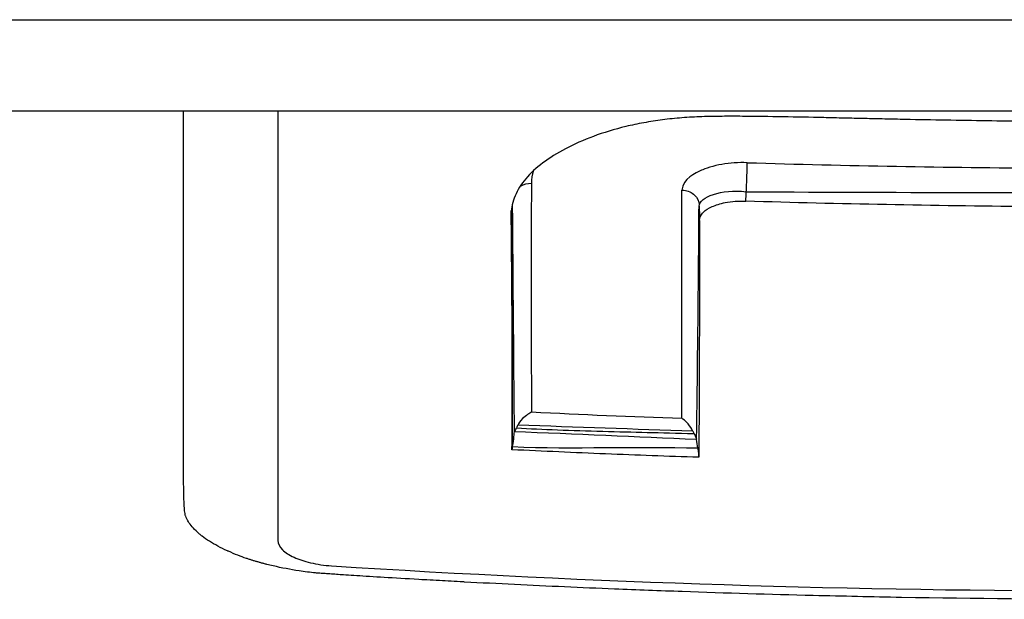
# Model space of a CAD drawing. Header units: millimetres. Extents: x 0 to 4378, y 0 to 2376.
# Tile 107 of 256: x 819 to 830, y 1945 to 1951. Entities that reach past the tile are written whole.
import ezdxf

# ---------------------------------------------------------------- set-up
doc = ezdxf.new("R2010")
doc.units = ezdxf.units.MM
doc.header["$LTSCALE"] = 0.2

# ---------------------------------------------------------------- blocks, each defined once
blk = doc.blocks.new('A$C6f7b2573')
for p, q in [((-31.505, -206.2), (31.495, -206.2)), ((30.495, -207.2), (-30.505, -207.2)), ((-4.808, -208.064), (-4.808, -208.063)), ((-2.759, -208.087), (-2.759, -208.087)), ((-2.006, -208.089), (-2.006, -208.089)), ((-5.006, -210.687), (-5.006, -210.686)), ((-5.006, -210.777), (-5.006, -210.777)), ((-9.227, -211.845), (-9.227, -211.897)), ((-8.582, -212.269), (-8.582, -212.268))]:
    blk.add_line(p, q)
for centre, major_axis, ratio, start_param, end_param in [((-0.042, -102.481), (-118.408, 0), 0.889673, 1.536565, 1.564157), ((-4.071, -201.089), (0.32, 10.087), 0.025918, 3.932852, 3.947182), ((-4.071, -201.089), (0.32, 10.087), 0.025918, 3.932816, 3.932823), ((-3.131, -136.449), (-80.511, 7.221), 0.916734, 1.611704, 1.632047), ((-6.661, -210.479), (-0.007, -0.645), 0.002963, 5.365879, 5.431752), ((-7.135, -211.125), (2.515, 0.016), 0.882758, 0.100951, 0.143218)]:
    blk.add_ellipse(centre, major_axis=major_axis, ratio=ratio, start_param=start_param, end_param=end_param)
for points, knots in [([(-10.216, -211.673), (-10.226, -211.655), (-10.237, -211.629), (-10.238, -211.626), (-10.241, -211.62), (-10.243, -211.607), (-10.245, -211.587), (-10.247, -211.577), (-10.248, -211.566), (-10.249, -211.552), (-10.25, -211.543), (-10.25, -211.533), (-10.251, -211.523), (-10.251, -211.517), (-10.252, -211.512), (-10.252, -211.506), (-10.252, -211.502), (-10.252, -211.498), (-10.253, -211.493), (-10.254, -211.476), (-10.255, -211.456), (-10.255, -211.435), (-10.256, -211.418), (-10.256, -211.401), (-10.257, -211.383), (-10.258, -211.359), (-10.258, -211.333), (-10.258, -211.306), (-10.259, -211.278), (-10.259, -211.235), (-10.259, -211.218), (-10.259, -211.21), (-10.259, -211.203), (-10.259, -211.196), (-10.259, -210.917), (-10.259, -210.638), (-10.259, -210.358), (-10.259, -210.308), (-10.259, -210.259), (-10.259, -210.209), (-10.259, -210.115), (-10.259, -210.021), (-10.259, -209.927), (-10.259, -209.783), (-10.259, -209.662), (-10.259, -209.496), (-10.259, -209.388), (-10.259, -209.281), (-10.259, -209.173), (-10.259, -208.81), (-10.259, -208.447), (-10.259, -208.089), (-10.259, -207.9), (-10.259, -207.712), (-10.259, -207.526), (-10.259, -207.417), (-10.259, -207.308), (-10.259, -207.2)], [0.2951405, 0.2951405, 0.2951405, 0.2951405, 0.296875, 0.296875, 0.296875, 0.3007812, 0.3007812, 0.3007812, 0.3027052, 0.3027052, 0.3027052, 0.3040233, 0.3040233, 0.3040233, 0.3046875, 0.3046875, 0.3046875, 0.3051593, 0.3051593, 0.3051593, 0.3071169, 0.3071169, 0.3071169, 0.3085937, 0.3085937, 0.3085937, 0.3105469, 0.3105469, 0.3105469, 0.3125, 0.3125, 0.3125, 0.3132864, 0.3132864, 0.3132864, 0.34375, 0.34375, 0.34375, 0.3491395, 0.3491395, 0.3491395, 0.359375, 0.359375, 0.359375, 0.375, 0.375, 0.375, 0.3851439, 0.3851439, 0.3851439, 0.4194568, 0.4194568, 0.4194568, 0.4375, 0.4375, 0.4375, 0.4480277, 0.4480277, 0.4480277, 0.4480277]), ([(-9.227, -207.2), (-9.227, -207.592), (-9.227, -207.977), (-9.227, -209.629), (-9.227, -210.811), (-9.227, -211.897)], [0.597669, 0.597669, 0.597669, 0.597669, 0.85358, 0.85358, 1.721709, 1.721709, 1.721709, 1.721709]), ([(-1.029, -207.312), (-1.03, -207.312), (-1.03, -207.312), (-1.03, -207.312), (-1.327, -207.309), (-1.624, -207.305), (-1.921, -207.299), (-2.069, -207.297), (-2.217, -207.294), (-2.366, -207.291), (-2.44, -207.289), (-2.514, -207.288), (-2.589, -207.286), (-2.663, -207.284), (-2.737, -207.283), (-2.811, -207.281), (-2.848, -207.28), (-2.885, -207.28), (-2.923, -207.279), (-2.96, -207.278), (-2.997, -207.277), (-3.034, -207.276), (-3.108, -207.275), (-3.182, -207.273), (-3.257, -207.271), (-3.405, -207.268), (-3.553, -207.265), (-3.702, -207.262), (-3.85, -207.26), (-3.999, -207.258), (-4.147, -207.257), (-4.221, -207.256), (-4.295, -207.256), (-4.369, -207.257), (-4.443, -207.257), (-4.516, -207.258), (-4.59, -207.261), (-4.626, -207.262), (-4.663, -207.264), (-4.699, -207.266), (-4.736, -207.268), (-4.772, -207.271), (-4.808, -207.273), (-4.88, -207.279), (-4.951, -207.286), (-5.021, -207.295), (-5.09, -207.304), (-5.159, -207.315), (-5.226, -207.327), (-5.293, -207.339), (-5.358, -207.353), (-5.421, -207.368), (-5.548, -207.399), (-5.666, -207.435), (-5.776, -207.476), (-5.886, -207.517), (-5.987, -207.562), (-6.08, -207.611), (-6.172, -207.659), (-6.256, -207.711), (-6.33, -207.766), (-6.403, -207.821), (-6.466, -207.879), (-6.517, -207.94), (-6.568, -208), (-6.607, -208.063), (-6.633, -208.127), (-6.66, -208.191), (-6.675, -208.256), (-6.676, -208.322)], [0.0098604, 0.0098604, 0.0098604, 0.0098604, 0.009901, 0.009901, 0.009901, 0.1336634, 0.1336634, 0.1336634, 0.1955446, 0.1955446, 0.1955446, 0.2264851, 0.2264851, 0.2264851, 0.2574257, 0.2574257, 0.2574257, 0.272896, 0.272896, 0.272896, 0.2883663, 0.2883663, 0.2883663, 0.3193069, 0.3193069, 0.3193069, 0.3811881, 0.3811881, 0.3811881, 0.4430693, 0.4430693, 0.4430693, 0.4740099, 0.4740099, 0.4740099, 0.5049505, 0.5049505, 0.5049505, 0.5204208, 0.5204208, 0.5204208, 0.5358911, 0.5358911, 0.5358911, 0.5668317, 0.5668317, 0.5668317, 0.5977723, 0.5977723, 0.5977723, 0.6287129, 0.6287129, 0.6287129, 0.6905941, 0.6905941, 0.6905941, 0.7524752, 0.7524752, 0.7524752, 0.8143564, 0.8143564, 0.8143564, 0.8762376, 0.8762376, 0.8762376, 0.9381188, 0.9381188, 0.9381188, 0.9999952, 0.9999952, 0.9999952, 0.9999952]), ([(-4.095, -207.764), (-4.189, -207.761), (-4.284, -207.767), (-4.37, -207.782), (-4.456, -207.796), (-4.563, -207.832), (-4.595, -207.847), (-4.659, -207.877), (-4.799, -207.94), (-4.808, -208.063)], [0, 0, 0, 0, 0.25, 0.25, 0.25, 0.5, 0.5, 0.5, 1, 1, 1, 1]), ([(-4.104, -208.081), (-4.101, -208.037), (-4.099, -207.97), (-4.097, -207.91), (-4.095, -207.849), (-4.094, -207.793), (-4.095, -207.765)], [0.0040569, 0.0040569, 0.0040569, 0.0040569, 0.4980974, 0.4980974, 0.4980974, 0.9937316, 0.9937316, 0.9937316, 0.9937316]), ([(-6.455, -207.989), (-6.456, -208.43), (-6.457, -208.862), (-6.457, -209.282), (-6.457, -209.604), (-6.456, -209.919), (-6.455, -210.227), (-6.454, -210.316), (-6.454, -210.404), (-6.453, -210.491)], [0.0000312, 0.0000312, 0.0000312, 0.0000312, 0.5032536, 0.5032536, 0.5032536, 0.8894154, 0.8894154, 0.8894154, 1, 1, 1, 1]), ([(-4.81, -210.56), (-4.81, -210.168), (-4.81, -209.764), (-4.81, -209.351), (-4.81, -208.933), (-4.809, -208.503), (-4.808, -208.065)], [0, 0, 0, 0, 0.4971379, 0.4971379, 0.4971379, 0.9995716, 0.9995716, 0.9995716, 0.9995716]), ([(-4.808, -208.063), (-4.801, -208.062), (-4.793, -208.063), (-4.786, -208.064), (-4.742, -208.07), (-4.701, -208.089), (-4.671, -208.118), (-4.67, -208.118), (-4.67, -208.119), (-4.669, -208.12), (-4.64, -208.148), (-4.622, -208.185), (-4.62, -208.224)], [0.0000966, 0.0000966, 0.0000966, 0.0000966, 0.0720909, 0.0720909, 0.0720909, 0.5022657, 0.5022657, 0.5022657, 0.5148963, 0.5148963, 0.5148963, 0.9367751, 0.9367751, 0.9367751, 0.9367751]), ([(-4.617, -208.396), (-4.617, -208.381), (-4.613, -208.365), (-4.598, -208.335), (-4.587, -208.319), (-4.548, -208.283), (-4.517, -208.262), (-4.437, -208.226), (-4.389, -208.211), (-4.3, -208.194), (-4.263, -208.189), (-4.187, -208.184), (-4.148, -208.183), (-4.11, -208.185)], [-0.08022096, -0.08022096, -0.08022096, -0.08022096, -0.0697026, -0.0697026, -0.0587122, -0.0587122, -0.04151675, -0.04151675, -0.02351392, -0.02351392, -0.01163461, -0.01163461, -0.00003474, -0.00003474, -0.00003474, -0.00003474]), ([(-1.03, -208.244), (-1.544, -208.24), (-2.058, -208.233), (-3.085, -208.213), (-3.597, -208.201), (-4.11, -208.185)], [-0.3081396, -0.3081396, -0.3081396, -0.3081396, -0.1538421, -0.1538421, -0.0000423, -0.0000423, -0.0000423, -0.0000423]), ([(-6.667, -210.904), (-6.664, -210.483), (-6.664, -210.049), (-6.667, -209.187), (-6.671, -208.76), (-6.676, -208.322)], [0.0000003, 0.0000003, 0.0000003, 0.0000003, 0.3170663, 0.3170663, 0.6127766, 0.6127766, 0.6127766, 0.6127766]), ([(-4.617, -208.396), (-4.617, -208.844), (-4.617, -209.28), (-4.619, -210.144), (-4.62, -210.572), (-4.625, -210.987)], [-0.615281, -0.615281, -0.615281, -0.615281, -0.3133665, -0.3133665, -0.0005467, -0.0005467, -0.0005467, -0.0005467]), ([(-6.453, -210.491), (-6.473, -210.504), (-6.516, -210.53), (-6.583, -210.594), (-6.595, -210.617), (-6.601, -210.631)], [0.00025316, 0.00025316, 0.00025316, 0.00025316, 0.00733031, 0.00733031, 0.01393821, 0.01393821, 0.01393821, 0.01393821]), ([(-6.601, -210.631), (-6.605, -210.637), (-6.607, -210.642), (-6.613, -210.653), (-6.615, -210.659), (-6.618, -210.665)], [0.000004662, 0.000004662, 0.000004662, 0.000004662, 0.001997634, 0.001997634, 0.004074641, 0.004074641, 0.004074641, 0.004074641]), ([(-4.691, -210.698), (-4.703, -210.673), (-4.719, -210.647), (-4.769, -210.586), (-4.797, -210.569), (-4.81, -210.56)], [0.00027411, 0.00027411, 0.00027411, 0.00027411, 0.00867591, 0.00867591, 0.02074758, 0.02074758, 0.02074758, 0.02074758]), ([(-6.644, -210.707), (-6.645, -210.724), (-6.648, -210.752), (-6.656, -210.825), (-6.659, -210.849), (-6.666, -210.868)], [-0.0153192, -0.0153192, -0.0153192, -0.0153192, -0.00856824, -0.00856824, -0.00028992, -0.00028992, -0.00028992, -0.00028992]), ([(-6.644, -210.707), (-6.632, -210.7), (-6.63, -210.693), (-6.624, -210.679), (-6.621, -210.672), (-6.618, -210.665)], [0.000297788, 0.000297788, 0.000297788, 0.000297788, 0.002307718, 0.002307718, 0.004379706, 0.004379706, 0.004379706, 0.004379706]), ([(-6.618, -210.665), (-6.333, -210.681), (-6.018, -210.694), (-5.674, -210.702), (-5.33, -210.711), (-5.058, -210.716), (-4.675, -210.727)], [0.0000188, 0.0000188, 0.0000188, 0.0000188, 0.5, 0.5, 0.5, 1, 1, 1, 1]), ([(-4.675, -210.727), (-4.677, -210.722), (-4.68, -210.717), (-4.685, -210.707), (-4.688, -210.702), (-4.691, -210.698)], [0.000074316, 0.000074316, 0.000074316, 0.000074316, 0.001716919, 0.001716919, 0.003540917, 0.003540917, 0.003540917, 0.003540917]), ([(-4.675, -210.727), (-4.669, -210.738), (-4.664, -210.75), (-4.655, -210.772), (-4.651, -210.781), (-4.648, -210.79)], [0.000073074, 0.000073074, 0.000073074, 0.000073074, 0.003966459, 0.003966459, 0.006995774, 0.006995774, 0.006995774, 0.006995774]), ([(-4.625, -210.987), (-4.964, -210.976), (-5.304, -210.964), (-5.984, -210.936), (-6.326, -210.92), (-6.667, -210.904)], [-0.2047646, -0.2047646, -0.2047646, -0.2047646, -0.1027992, -0.1027992, -0.0002581, -0.0002581, -0.0002581, -0.0002581]), ([(-4.634, -210.885), (-4.632, -210.905), (-4.63, -210.924), (-4.627, -210.957), (-4.626, -210.972), (-4.625, -210.987)], [-0.10088915, -0.10088915, -0.10088915, -0.10088915, -0.09495625, -0.09495625, -0.08977103, -0.08977103, -0.08977103, -0.08977103]), ([(-9.381, -212.15), (-9.392, -212.147), (-9.403, -212.144), (-9.414, -212.141), (-9.425, -212.138), (-9.435, -212.135), (-9.446, -212.132), (-9.457, -212.129), (-9.467, -212.126), (-9.478, -212.123), (-9.488, -212.12), (-9.499, -212.116), (-9.509, -212.113), (-9.52, -212.11), (-9.53, -212.106), (-9.54, -212.103), (-9.55, -212.1), (-9.561, -212.096), (-9.571, -212.093), (-9.603, -212.082), (-9.634, -212.071), (-9.665, -212.059), (-9.701, -212.045), (-9.736, -212.03), (-9.769, -212.015), (-9.773, -212.014), (-9.776, -212.012), (-9.779, -212.011), (-9.853, -211.977), (-9.919, -211.942), (-9.976, -211.906), (-10.005, -211.888), (-10.032, -211.869), (-10.056, -211.85), (-10.064, -211.844), (-10.072, -211.838), (-10.079, -211.831), (-10.083, -211.828), (-10.087, -211.825), (-10.091, -211.821), (-10.097, -211.817), (-10.102, -211.812), (-10.108, -211.807), (-10.113, -211.802), (-10.118, -211.797), (-10.123, -211.792), (-10.144, -211.772), (-10.162, -211.752), (-10.178, -211.732), (-10.191, -211.715), (-10.203, -211.697), (-10.213, -211.68), (-10.214, -211.678), (-10.215, -211.676), (-10.216, -211.673)], [0.27441489, 0.27441489, 0.27441489, 0.27441489, 0.27493942, 0.27493942, 0.27493942, 0.27546268, 0.27546268, 0.27546268, 0.27598499, 0.27598499, 0.27598499, 0.27650664, 0.27650664, 0.27650664, 0.27702794, 0.27702794, 0.27702794, 0.27754917, 0.27754917, 0.27754917, 0.2792256, 0.2792256, 0.2792256, 0.28125, 0.28125, 0.28125, 0.28144474, 0.28144474, 0.28144474, 0.28599956, 0.28599956, 0.28599956, 0.28831137, 0.28831137, 0.28831137, 0.2890625, 0.2890625, 0.2890625, 0.28946806, 0.28946806, 0.28946806, 0.29004542, 0.29004542, 0.29004542, 0.29062168, 0.29062168, 0.29062168, 0.29296875, 0.29296875, 0.29296875, 0.29492187, 0.29492187, 0.29492187, 0.29514049, 0.29514049, 0.29514049, 0.29514049]), ([(-9.227, -211.897), (-9.227, -211.931), (-9.211, -211.965), (-9.147, -212.028), (-9.105, -212.056), (-8.999, -212.104), (-8.939, -212.124), (-8.834, -212.149), (-8.796, -212.156), (-8.718, -212.168), (-8.679, -212.172), (-8.641, -212.174)], [0.000001, 0.000001, 0.000001, 0.000001, 0.02680439, 0.02680439, 0.050338, 0.050338, 0.07272724, 0.07272724, 0.084916, 0.084916, 0.09662808, 0.09662808, 0.09662808, 0.09662808]), ([(-0.013, -212.541), (-0.807, -212.541), (-1.604, -212.534), (-2.405, -212.52), (-2.727, -212.514), (-3.049, -212.507), (-3.372, -212.499), (-3.848, -212.488), (-4.326, -212.473), (-4.805, -212.456), (-5.051, -212.448), (-5.298, -212.438), (-5.546, -212.428), (-5.909, -212.413), (-6.274, -212.397), (-6.639, -212.379), (-6.821, -212.37), (-7.004, -212.361), (-7.187, -212.351), (-7.192, -212.351), (-7.197, -212.35), (-7.202, -212.35), (-7.288, -212.346), (-7.375, -212.341), (-7.461, -212.336), (-7.507, -212.334), (-7.552, -212.331), (-7.598, -212.329), (-7.644, -212.326), (-7.652, -212.326), (-7.736, -212.321), (-8.008, -212.305), (-8.229, -212.292), (-8.398, -212.281), (-8.438, -212.278), (-8.475, -212.275), (-8.509, -212.273), (-8.522, -212.272), (-8.535, -212.272), (-8.547, -212.271), (-8.574, -212.269), (-8.599, -212.267), (-8.622, -212.266), (-8.649, -212.264), (-8.674, -212.262), (-8.696, -212.26), (-8.705, -212.26), (-8.713, -212.259), (-8.721, -212.259), (-8.747, -212.257), (-8.767, -212.255), (-8.783, -212.254), (-8.789, -212.254), (-8.79, -212.254), (-8.79, -212.254), (-8.79, -212.254), (-8.791, -212.254), (-8.796, -212.253), (-8.8, -212.253), (-8.806, -212.253), (-8.816, -212.252), (-8.875, -212.246), (-8.935, -212.238), (-8.996, -212.229), (-9.09, -212.215), (-9.186, -212.197), (-9.28, -212.175), (-9.303, -212.17), (-9.325, -212.165), (-9.348, -212.159), (-9.359, -212.156), (-9.37, -212.153), (-9.381, -212.15)], [0.1387498, 0.1387498, 0.1387498, 0.1387498, 0.1735272, 0.1735272, 0.1735272, 0.1875, 0.1875, 0.1875, 0.2081258, 0.2081258, 0.2081258, 0.21875, 0.21875, 0.21875, 0.234375, 0.234375, 0.234375, 0.2421875, 0.2421875, 0.2421875, 0.2424081, 0.2424081, 0.2424081, 0.2460937, 0.2460937, 0.2460937, 0.2480469, 0.2480469, 0.2480469, 0.25, 0.25, 0.25, 0.2563299, 0.2563299, 0.2563299, 0.2578125, 0.2578125, 0.2578125, 0.2583781, 0.2583781, 0.2583781, 0.2596135, 0.2596135, 0.2596135, 0.2611151, 0.2611151, 0.2611151, 0.2617187, 0.2617187, 0.2617187, 0.2636719, 0.2636719, 0.2636719, 0.2644043, 0.2644043, 0.2644043, 0.2651367, 0.2651367, 0.2651367, 0.265625, 0.265625, 0.265625, 0.2684618, 0.2684618, 0.2684618, 0.2728305, 0.2728305, 0.2728305, 0.2738888, 0.2738888, 0.2738888, 0.2744149, 0.2744149, 0.2744149, 0.2744149]), ([(-8.641, -212.174), (-5.779, -212.356), (-2.912, -212.448), (-0.043, -212.448), (2.851, -212.448), (5.744, -212.355), (8.631, -212.169)], [0, 0, 0, 0, 0.497815, 0.497815, 0.497815, 1, 1, 1, 1])]:
    blk.add_open_spline(points, degree=3, knots=knots)
for points in [[(-6.433, -207.851), (-6.447, -207.897), (-6.455, -207.943), (-6.455, -207.989)], [(-6.573, -208.019), (-6.538, -207.998), (-6.497, -207.987), (-6.455, -207.989)], [(-4.621, -208.241), (-4.616, -208.139), (-4.38, -208.048), (-4.104, -208.082)], [(-4.104, -208.082), (-3.93, -208.082), (-3.756, -208.083), (-3.582, -208.084)], [(-3.582, -208.084), (-2.731, -208.087), (-1.881, -208.09), (-1.03, -208.092)], [(-6.676, -208.322), (-6.676, -208.311), (-6.676, -208.3), (-6.676, -208.289)], [(-6.675, -208.283), (-6.662, -209.391), (-6.663, -210.253), (-6.667, -210.87)], [(-6.664, -208.222), (-6.663, -208.381), (-6.662, -208.54), (-6.66, -208.699)], [(-4.625, -208.711), (-4.624, -208.554), (-4.623, -208.398), (-4.621, -208.241)], [(-4.621, -208.241), (-4.617, -208.288), (-4.616, -208.335), (-4.616, -208.382)], [(-6.66, -208.699), (-6.655, -209.368), (-6.649, -210.039), (-6.644, -210.707)], [(-4.648, -210.792), (-4.638, -210.098), (-4.631, -209.404), (-4.625, -208.711)], [(-6.601, -210.631), (-5.965, -210.654), (-5.328, -210.676), (-4.691, -210.698)], [(-4.648, -210.792), (-5.31, -210.764), (-5.972, -210.735), (-6.644, -210.707)], [(-6.667, -210.87), (-6.666, -210.87), (-6.665, -210.87), (-6.664, -210.87)], [(-6.664, -210.87), (-5.982, -210.899), (-5.302, -210.864), (-4.634, -210.885)]]:
    blk.add_open_spline(points, degree=3)

msp = doc.modelspace()

# ---------------------------------------------------------------- block references
msp.add_blockref('A$C6f7b2573', (831.422, 2157.464))

doc.saveas('drawing.dxf')
